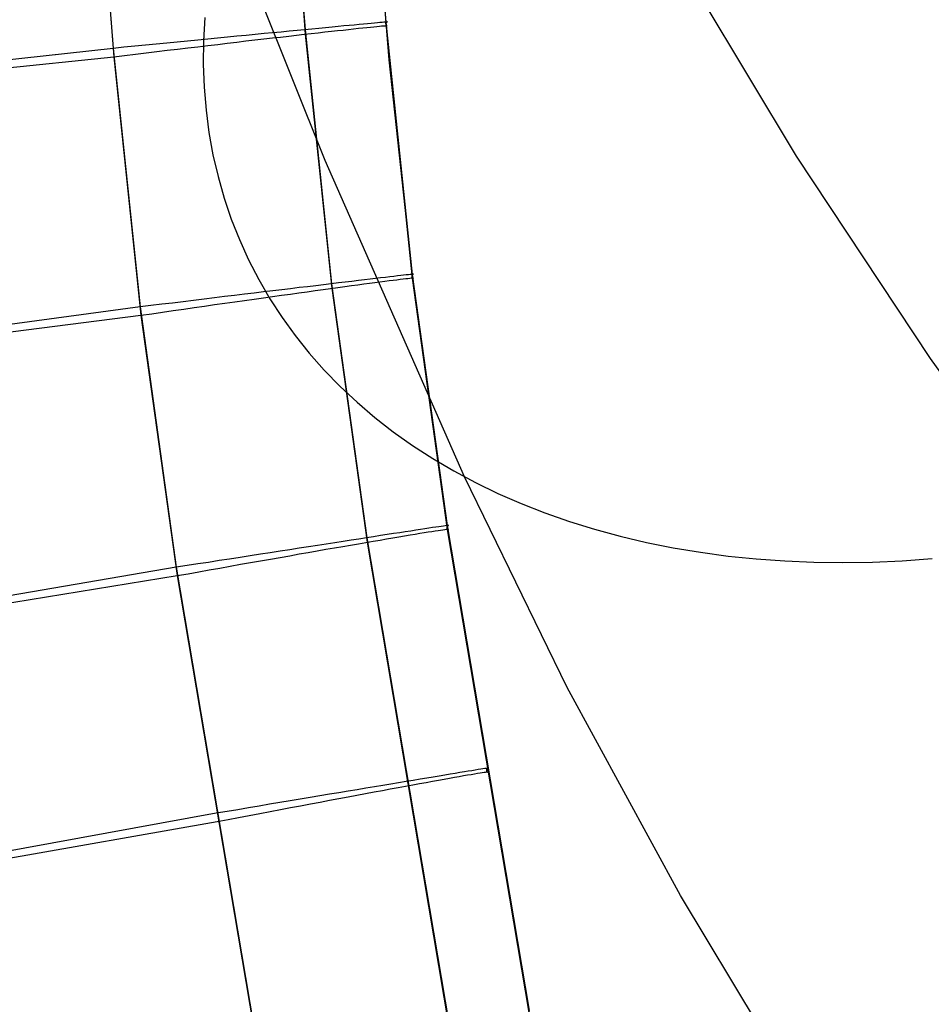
# Model space of a CAD drawing. Header units: millimetres. Extents: x 119 to 175.9, y -203.1 to -153.8.
# Tile 25 of 256: x 127.2 to 128.2, y -194 to -192.9. Entities that reach past the tile are written whole.
import ezdxf

# ---------------------------------------------------------------- set-up
doc = ezdxf.new("R2010")
doc.units = ezdxf.units.MM
doc.header["$MEASUREMENT"] = 0
doc.layers.add('Layer 01', color=5, linetype='Continuous', true_color=0x0000ff)

msp = doc.modelspace()

# ---------------------------------------------------------------- linework, layer by layer
at = {"layer": 'Layer 01'}
for p, q in [((127.4344, -191.8854, 35.1735), (127.515, -192.929, 35.1748)), ((127.4347, -191.89, 31.4553), (127.5153, -192.9336, 31.4566)), ((127.521, -191.8804, 34.9122), (127.6013, -192.9209, 34.9136)), ((127.521, -191.8846, 31.7161), (127.6014, -192.9251, 31.7174)), ((127.2291, -191.8978, 35.2816), (127.3103, -192.9489, 35.2829)), ((127.2298, -191.9067, 31.3473), (127.3111, -192.9578, 31.3487)), ((127.6048, -192.9612, 34.939), (127.524, -191.9285, 34.9377)), ((127.5366, -193.0684, 26.9135), (127.3962, -192.7184, 27.2505)), ((128.0394, -193.0638, 24.9052), (127.9076, -192.8445, 25.137)), ((127.408, -192.9159, 25.9831), (127.4066, -192.941, 26.0063)), ((127.5065, -192.9298, 35.1837), (127.4981, -192.9306, 35.192)), ((127.5146, -192.9291, 35.1751), (127.5065, -192.9298, 35.1837)), ((127.5223, -192.9283, 35.1663), (127.5146, -192.9291, 35.1751)), ((127.515, -192.929, 35.1748), (127.5432, -193.2001, 35.1752)), ((127.5298, -192.9276, 35.1571), (127.5223, -192.9283, 35.1663)), ((127.5369, -192.9269, 35.1477), (127.5298, -192.9276, 35.1571)), ((127.5438, -192.9262, 35.1381), (127.5369, -192.9269, 35.1477)), ((127.5431, -192.9306, 31.4938), (127.5495, -192.9299, 31.5036)), ((127.5502, -192.9256, 35.1282), (127.5438, -192.9262, 35.1381)), ((127.5495, -192.9299, 31.5036), (127.5557, -192.9293, 31.5137)), ((127.5564, -192.925, 35.1181), (127.5502, -192.9256, 35.1282)), ((127.5557, -192.9293, 31.5137), (127.5614, -192.9286, 31.524)), ((127.5622, -192.9245, 35.1078), (127.5564, -192.925, 35.1181)), ((127.5614, -192.9286, 31.524), (127.5668, -192.928, 31.5344)), ((127.5676, -192.924, 35.0973), (127.5622, -192.9245, 35.1078)), ((127.5668, -192.928, 31.5344), (127.5719, -192.9275, 31.5451)), ((127.5726, -192.9235, 35.0866), (127.5676, -192.924, 35.0973)), ((127.5719, -192.9275, 31.5451), (127.5766, -192.927, 31.5559)), ((127.5773, -192.923, 35.0758), (127.5726, -192.9235, 35.0866)), ((127.5766, -192.927, 31.5559), (127.5809, -192.9266, 31.5668)), ((127.5816, -192.9226, 35.0647), (127.5773, -192.923, 35.0758)), ((127.5809, -192.9266, 31.5668), (127.5848, -192.9262, 31.5779)), ((127.5855, -192.9223, 35.0536), (127.5816, -192.9226, 35.0647)), ((127.5848, -192.9262, 31.5779), (127.5884, -192.9258, 31.5892)), ((127.5891, -192.9219, 35.0423), (127.5855, -192.9223, 35.0536)), ((127.5884, -192.9258, 31.5892), (127.5916, -192.9255, 31.6005)), ((127.5922, -192.9216, 35.0309), (127.5891, -192.9219, 35.0423)), ((127.5916, -192.9255, 31.6005), (127.5943, -192.9253, 31.612)), ((127.5949, -192.9214, 35.0194), (127.5922, -192.9216, 35.0309)), ((127.5943, -192.9253, 31.612), (127.5967, -192.925, 31.6235)), ((127.5973, -192.9212, 35.0078), (127.5949, -192.9214, 35.0194)), ((127.5967, -192.925, 31.6235), (127.5987, -192.9249, 31.6352)), ((127.5992, -192.921, 34.9961), (127.5973, -192.9212, 35.0078)), ((127.5987, -192.9249, 31.6352), (127.6003, -192.9248, 31.6468)), ((127.6007, -192.9209, 34.9844), (127.5992, -192.921, 34.9961)), ((127.6003, -192.9248, 31.6468), (127.6015, -192.9247, 31.6586)), ((127.6019, -192.9208, 34.9726), (127.6007, -192.9209, 34.9844)), ((127.6013, -192.9209, 34.9136), (127.6023, -192.9208, 34.9254)), ((127.6013, -192.9209, 34.9136), (127.6294, -193.19, 34.9139)), ((127.6014, -192.9251, 31.7174), (127.6013, -192.9209, 34.9136)), ((127.6022, -192.925, 31.7057), (127.6014, -192.9251, 31.7174)), ((127.6014, -192.9251, 31.7174), (127.6294, -193.1942, 31.7178)), ((127.6015, -192.9247, 31.6586), (127.6023, -192.9247, 31.6703)), ((127.6026, -192.9207, 34.9608), (127.6019, -192.9208, 34.9726)), ((127.6026, -192.9248, 31.6939), (127.6022, -192.925, 31.7057)), ((127.6023, -192.9208, 34.9254), (127.6028, -192.9207, 34.9372)), ((127.6023, -192.9247, 31.6703), (127.6026, -192.9247, 31.6821)), ((127.6029, -192.9207, 34.949), (127.6026, -192.9207, 34.9608)), ((127.6026, -192.9247, 31.6821), (127.6026, -192.9248, 31.6939)), ((127.6028, -192.9207, 34.9372), (127.6029, -192.9207, 34.949)), ((127.4006, -192.9401, 35.2573), (127.3898, -192.9411, 35.2619)), ((127.4113, -192.939, 35.2524), (127.4006, -192.9401, 35.2573)), ((127.4218, -192.938, 35.2471), (127.4113, -192.939, 35.2524)), ((127.4322, -192.937, 35.2414), (127.4218, -192.938, 35.2471)), ((127.4423, -192.936, 35.2353), (127.4322, -192.937, 35.2414)), ((127.4522, -192.9351, 35.229), (127.4423, -192.936, 35.2353)), ((127.452, -192.941, 31.4031), (127.4616, -192.9399, 31.4098)), ((127.4619, -192.9341, 35.2222), (127.4522, -192.9351, 35.229)), ((127.4616, -192.9399, 31.4098), (127.471, -192.9388, 31.4169)), ((127.4713, -192.9332, 35.2152), (127.4619, -192.9341, 35.2222)), ((127.471, -192.9388, 31.4169), (127.4802, -192.9378, 31.4243)), ((127.4805, -192.9323, 35.2078), (127.4713, -192.9332, 35.2152)), ((127.4802, -192.9378, 31.4243), (127.489, -192.9368, 31.432)), ((127.4894, -192.9315, 35.2001), (127.4805, -192.9323, 35.2078)), ((127.489, -192.9368, 31.432), (127.4976, -192.9358, 31.44)), ((127.4981, -192.9306, 35.192), (127.4894, -192.9315, 35.2001)), ((127.4976, -192.9358, 31.44), (127.506, -192.9348, 31.4483)), ((127.506, -192.9348, 31.4483), (127.514, -192.9339, 31.4569)), ((127.514, -192.9339, 31.4569), (127.5217, -192.933, 31.4657)), ((127.5153, -192.9336, 31.4566), (127.5435, -193.2047, 31.457)), ((127.5217, -192.933, 31.4657), (127.5292, -192.9322, 31.4748)), ((127.5292, -192.9322, 31.4748), (127.5363, -192.9314, 31.4842)), ((127.5363, -192.9314, 31.4842), (127.5431, -192.9306, 31.4938)), ((127.3103, -192.9489, 35.2829), (126.7272, -193.014, 35.2829)), ((127.3219, -192.9477, 35.2811), (127.3103, -192.9489, 35.2829)), ((127.3103, -192.9489, 35.2829), (127.339, -193.2247, 35.2833)), ((127.3335, -192.9466, 35.2789), (127.3219, -192.9477, 35.2811)), ((127.3449, -192.9455, 35.2763), (127.3335, -192.9466, 35.2789)), ((127.3563, -192.9444, 35.2733), (127.3449, -192.9455, 35.2763)), ((127.3676, -192.9433, 35.2699), (127.3563, -192.9444, 35.2733)), ((127.3568, -192.9523, 31.3585), (127.368, -192.9509, 31.362)), ((127.3788, -192.9422, 35.2661), (127.3676, -192.9433, 35.2699)), ((127.368, -192.9509, 31.362), (127.3791, -192.9496, 31.3658)), ((127.3898, -192.9411, 35.2619), (127.3788, -192.9422, 35.2661)), ((127.3791, -192.9496, 31.3658), (127.39, -192.9483, 31.3701)), ((127.39, -192.9483, 31.3701), (127.4008, -192.9471, 31.3747)), ((127.4008, -192.9471, 31.3747), (127.4114, -192.9458, 31.3796)), ((127.4066, -192.941, 26.0063), (127.4064, -192.9658, 26.0297)), ((127.4114, -192.9458, 31.3796), (127.4219, -192.9446, 31.385)), ((127.4219, -192.9446, 31.385), (127.4321, -192.9434, 31.3907)), ((127.4321, -192.9434, 31.3907), (127.4422, -192.9422, 31.3967)), ((127.4422, -192.9422, 31.3967), (127.452, -192.941, 31.4031)), ((126.7272, -193.0191, 31.3488), (127.3111, -192.9578, 31.3487)), ((127.3111, -192.9578, 31.3487), (127.3226, -192.9564, 31.3505)), ((127.3111, -192.9578, 31.3487), (127.3399, -193.2336, 31.349)), ((127.3226, -192.9564, 31.3505), (127.3341, -192.955, 31.3528)), ((127.3341, -192.955, 31.3528), (127.3455, -192.9536, 31.3555)), ((127.3455, -192.9536, 31.3555), (127.3568, -192.9523, 31.3585)), ((127.6311, -193.2041, 34.9393), (127.6048, -192.9612, 34.939)), ((127.4064, -192.9658, 26.0297), (127.4073, -192.9904, 26.0533)), ((127.4073, -192.9904, 26.0533), (127.4094, -193.0147, 26.0772)), ((127.4094, -193.0147, 26.0772), (127.4125, -193.0387, 26.1013)), ((127.4125, -193.0387, 26.1013), (127.4168, -193.0624, 26.1255)), ((127.4168, -193.0624, 26.1255), (127.4222, -193.0857, 26.1499)), ((128.1821, -193.2798, 24.6768), (128.0394, -193.0638, 24.9052)), ((127.6852, -193.4061, 26.5676), (127.5366, -193.0684, 26.9135)), ((127.4222, -193.0857, 26.1499), (127.4287, -193.1086, 26.1744)), ((127.4287, -193.1086, 26.1744), (127.4364, -193.131, 26.199)), ((127.4364, -193.131, 26.199), (127.4451, -193.153, 26.2236)), ((127.4451, -193.153, 26.2236), (127.4549, -193.1746, 26.2482)), ((127.4549, -193.1746, 26.2482), (127.4657, -193.1956, 26.2728)), ((127.6054, -193.1927, 35.0761), (127.6007, -193.1933, 35.087)), ((127.6097, -193.1922, 35.0651), (127.6054, -193.1927, 35.0761)), ((127.6136, -193.1917, 35.0539), (127.6097, -193.1922, 35.0651)), ((127.6171, -193.1913, 35.0427), (127.6136, -193.1917, 35.0539)), ((127.6202, -193.191, 35.0313), (127.6171, -193.1913, 35.0427)), ((127.623, -193.1906, 35.0197), (127.6202, -193.191, 35.0313)), ((127.6253, -193.1904, 35.0082), (127.623, -193.1906, 35.0197)), ((127.6272, -193.1901, 34.9965), (127.6253, -193.1904, 35.0082)), ((127.6288, -193.19, 34.9848), (127.6272, -193.1901, 34.9965)), ((127.6299, -193.1899, 34.973), (127.6288, -193.19, 34.9848)), ((127.6294, -193.19, 34.9139), (127.6303, -193.1899, 34.9257)), ((127.6294, -193.19, 34.9139), (127.6667, -193.4581, 34.9143)), ((127.6294, -193.1942, 31.7178), (127.6294, -193.19, 34.9139)), ((127.6306, -193.1898, 34.9612), (127.6299, -193.1899, 34.973)), ((127.6303, -193.1899, 34.9257), (127.6308, -193.1898, 34.9375)), ((127.6309, -193.1898, 34.9494), (127.6306, -193.1898, 34.9612)), ((127.6308, -193.1898, 34.9375), (127.6309, -193.1898, 34.9494)), ((127.4657, -193.1956, 26.2728), (127.4776, -193.2161, 26.2974)), ((127.5177, -193.2032, 35.2004), (127.5088, -193.2042, 35.2081)), ((127.5264, -193.2021, 35.1924), (127.5177, -193.2032, 35.2004)), ((127.5347, -193.2011, 35.1841), (127.5264, -193.2021, 35.1924)), ((127.5428, -193.2002, 35.1755), (127.5347, -193.2011, 35.1841)), ((127.5506, -193.1992, 35.1666), (127.5428, -193.2002, 35.1755)), ((127.5432, -193.2001, 35.1752), (127.581, -193.4711, 35.1755)), ((127.55, -193.204, 31.4661), (127.5574, -193.203, 31.4752)), ((127.558, -193.1983, 35.1575), (127.5506, -193.1992, 35.1666)), ((127.5574, -193.203, 31.4752), (127.5645, -193.202, 31.4845)), ((127.5651, -193.1975, 35.1481), (127.558, -193.1983, 35.1575)), ((127.5645, -193.202, 31.4845), (127.5712, -193.2011, 31.4941)), ((127.5719, -193.1967, 35.1384), (127.5651, -193.1975, 35.1481)), ((127.5712, -193.2011, 31.4941), (127.5777, -193.2002, 31.504)), ((127.5784, -193.1959, 35.1285), (127.5719, -193.1967, 35.1384)), ((127.5777, -193.2002, 31.504), (127.5838, -193.1994, 31.514)), ((127.5845, -193.1952, 35.1184), (127.5784, -193.1959, 35.1285)), ((127.5838, -193.1994, 31.514), (127.5895, -193.1987, 31.5243)), ((127.5903, -193.1945, 35.1081), (127.5845, -193.1952, 35.1184)), ((127.5895, -193.1987, 31.5243), (127.5949, -193.1979, 31.5348)), ((127.5957, -193.1939, 35.0976), (127.5903, -193.1945, 35.1081)), ((127.5949, -193.1979, 31.5348), (127.6, -193.1973, 31.5454)), ((127.6007, -193.1933, 35.087), (127.5957, -193.1939, 35.0976)), ((127.6, -193.1973, 31.5454), (127.6046, -193.1967, 31.5562)), ((127.6046, -193.1967, 31.5562), (127.6089, -193.1961, 31.5672)), ((127.6089, -193.1961, 31.5672), (127.6129, -193.1957, 31.5783)), ((127.6129, -193.1957, 31.5783), (127.6164, -193.1952, 31.5895)), ((127.6164, -193.1952, 31.5895), (127.6196, -193.1948, 31.6009)), ((127.6196, -193.1948, 31.6009), (127.6224, -193.1945, 31.6123)), ((127.6224, -193.1945, 31.6123), (127.6247, -193.1943, 31.6239)), ((127.6247, -193.1943, 31.6239), (127.6267, -193.194, 31.6355)), ((127.6267, -193.194, 31.6355), (127.6283, -193.1939, 31.6472)), ((127.6283, -193.1939, 31.6472), (127.6295, -193.1938, 31.6589)), ((127.6302, -193.194, 31.706), (127.6294, -193.1942, 31.7178)), ((127.6294, -193.1942, 31.7178), (127.6667, -193.4623, 31.7181)), ((127.6295, -193.1938, 31.6589), (127.6303, -193.1938, 31.6707)), ((127.6306, -193.1939, 31.6943), (127.6302, -193.194, 31.706)), ((127.6303, -193.1938, 31.6707), (127.6306, -193.1938, 31.6825)), ((127.6306, -193.1938, 31.6825), (127.6306, -193.1939, 31.6943)), ((127.4398, -193.2126, 35.2527), (127.4291, -193.2138, 35.2577)), ((127.4503, -193.2113, 35.2474), (127.4398, -193.2126, 35.2527)), ((127.4606, -193.2101, 35.2417), (127.4503, -193.2113, 35.2474)), ((127.4707, -193.2088, 35.2357), (127.4606, -193.2101, 35.2417)), ((127.4706, -193.215, 31.3971), (127.4805, -193.2136, 31.4035)), ((127.4806, -193.2076, 35.2293), (127.4707, -193.2088, 35.2357)), ((127.4805, -193.2136, 31.4035), (127.49, -193.2123, 31.4102)), ((127.4902, -193.2065, 35.2226), (127.4806, -193.2076, 35.2293)), ((127.49, -193.2123, 31.4102), (127.4994, -193.211, 31.4173)), ((127.4997, -193.2054, 35.2155), (127.4902, -193.2065, 35.2226)), ((127.4994, -193.211, 31.4173), (127.5085, -193.2097, 31.4246)), ((127.5088, -193.2042, 35.2081), (127.4997, -193.2054, 35.2155)), ((127.5085, -193.2097, 31.4246), (127.5173, -193.2085, 31.4323)), ((127.5173, -193.2085, 31.4323), (127.5259, -193.2073, 31.4403)), ((127.5259, -193.2073, 31.4403), (127.5342, -193.2061, 31.4486)), ((127.5342, -193.2061, 31.4486), (127.5422, -193.205, 31.4572)), ((127.5422, -193.205, 31.4572), (127.55, -193.204, 31.4661)), ((127.5435, -193.2047, 31.457), (127.5813, -193.4757, 31.4573)), ((127.6648, -193.446, 34.9396), (127.6311, -193.2041, 34.9393)), ((127.3506, -193.2233, 35.2815), (127.339, -193.2247, 35.2833)), ((127.3622, -193.2219, 35.2792), (127.3506, -193.2233, 35.2815)), ((127.3736, -193.2206, 35.2766), (127.3622, -193.2219, 35.2792)), ((127.385, -193.2192, 35.2736), (127.3736, -193.2206, 35.2766)), ((127.3962, -193.2178, 35.2702), (127.385, -193.2192, 35.2736)), ((127.4073, -193.2165, 35.2664), (127.3962, -193.2178, 35.2702)), ((127.3967, -193.2255, 31.3624), (127.4078, -193.2239, 31.3662)), ((127.4183, -193.2152, 35.2622), (127.4073, -193.2165, 35.2664)), ((127.4078, -193.2239, 31.3662), (127.4186, -193.2223, 31.3704)), ((127.4291, -193.2138, 35.2577), (127.4183, -193.2152, 35.2622)), ((127.4186, -193.2223, 31.3704), (127.4294, -193.2208, 31.375)), ((127.4294, -193.2208, 31.375), (127.44, -193.2193, 31.38)), ((127.44, -193.2193, 31.38), (127.4504, -193.2179, 31.3853)), ((127.4504, -193.2179, 31.3853), (127.4606, -193.2164, 31.391)), ((127.4606, -193.2164, 31.391), (127.4706, -193.215, 31.3971)), ((127.4776, -193.2161, 26.2974), (127.4906, -193.236, 26.3219)), ((127.339, -193.2247, 35.2833), (126.7576, -193.3035, 35.2833)), ((126.7576, -193.3085, 31.3492), (127.3399, -193.2336, 31.349)), ((127.339, -193.2247, 35.2833), (127.3777, -193.5026, 35.2836)), ((127.3399, -193.2336, 31.349), (127.3515, -193.232, 31.3509)), ((127.3399, -193.2336, 31.349), (127.3788, -193.5114, 31.3494)), ((127.3515, -193.232, 31.3509), (127.3629, -193.2303, 31.3532)), ((127.3629, -193.2303, 31.3532), (127.3743, -193.2287, 31.3558)), ((127.3743, -193.2287, 31.3558), (127.3856, -193.2271, 31.3589)), ((127.3856, -193.2271, 31.3589), (127.3967, -193.2255, 31.3624)), ((127.4906, -193.236, 26.3219), (127.5046, -193.2554, 26.3463)), ((127.5046, -193.2554, 26.3463), (127.5196, -193.2741, 26.3706)), ((127.5196, -193.2741, 26.3706), (127.5356, -193.2922, 26.3947)), ((128.3355, -193.4924, 24.4521), (128.1821, -193.2798, 24.6768)), ((127.5356, -193.2922, 26.3947), (127.5526, -193.3097, 26.4186)), ((127.5526, -193.3097, 26.4186), (127.5705, -193.3265, 26.4423)), ((127.5705, -193.3265, 26.4423), (127.5894, -193.3426, 26.4658)), ((127.5894, -193.3426, 26.4658), (127.6092, -193.358, 26.489)), ((127.6092, -193.358, 26.489), (127.6298, -193.3727, 26.5118)), ((127.6298, -193.3727, 26.5118), (127.6513, -193.3866, 26.5344)), ((127.6513, -193.3866, 26.5344), (127.6737, -193.3998, 26.5566)), ((127.6737, -193.3998, 26.5566), (127.6969, -193.4122, 26.5784)), ((127.7948, -193.6309, 26.3299), (127.6852, -193.4061, 26.5676)), ((127.6969, -193.4122, 26.5784), (127.7208, -193.4238, 26.5998)), ((127.7208, -193.4238, 26.5998), (127.7455, -193.4346, 26.6208)), ((127.7455, -193.4346, 26.6208), (127.7709, -193.4446, 26.6413)), ((127.7709, -193.4446, 26.6413), (127.797, -193.4537, 26.6613)), ((127.7516, -193.9625, 34.9403), (127.6648, -193.446, 34.9396)), ((127.797, -193.4537, 26.6613), (127.8238, -193.462, 26.6808)), ((127.616, -193.4657, 35.1289), (127.6095, -193.4667, 35.1388)), ((127.622, -193.4648, 35.1188), (127.616, -193.4657, 35.1289)), ((127.6278, -193.4639, 35.1085), (127.622, -193.4648, 35.1188)), ((127.6332, -193.4631, 35.098), (127.6278, -193.4639, 35.1085)), ((127.6382, -193.4623, 35.0873), (127.6332, -193.4631, 35.098)), ((127.6374, -193.4663, 31.5458), (127.6421, -193.4656, 31.5566)), ((127.6428, -193.4616, 35.0764), (127.6382, -193.4623, 35.0873)), ((127.6421, -193.4656, 31.5566), (127.6464, -193.4649, 31.5675)), ((127.6471, -193.4609, 35.0654), (127.6428, -193.4616, 35.0764)), ((127.6464, -193.4649, 31.5675), (127.6503, -193.4643, 31.5786)), ((127.651, -193.4603, 35.0543), (127.6471, -193.4609, 35.0654)), ((127.6503, -193.4643, 31.5786), (127.6538, -193.4637, 31.5899)), ((127.6545, -193.4598, 35.043), (127.651, -193.4603, 35.0543)), ((127.6538, -193.4637, 31.5899), (127.6569, -193.4632, 31.6012)), ((127.6576, -193.4593, 35.0316), (127.6545, -193.4598, 35.043)), ((127.6569, -193.4632, 31.6012), (127.6597, -193.4628, 31.6127)), ((127.6603, -193.4589, 35.0201), (127.6576, -193.4593, 35.0316)), ((127.6597, -193.4628, 31.6127), (127.6621, -193.4625, 31.6242)), ((127.6626, -193.4586, 35.0085), (127.6603, -193.4589, 35.0201)), ((127.6621, -193.4625, 31.6242), (127.664, -193.4622, 31.6358)), ((127.6646, -193.4583, 34.9968), (127.6626, -193.4586, 35.0085)), ((127.664, -193.4622, 31.6358), (127.6656, -193.462, 31.6475)), ((127.6661, -193.4581, 34.9851), (127.6646, -193.4583, 34.9968)), ((127.6656, -193.462, 31.6475), (127.6668, -193.4619, 31.6593)), ((127.6672, -193.4579, 34.9733), (127.6661, -193.4581, 34.9851)), ((127.6667, -193.4581, 34.9143), (127.6676, -193.4579, 34.9261)), ((127.6667, -193.4581, 34.9143), (127.754, -193.9756, 34.9149)), ((127.6667, -193.4623, 31.7181), (127.6667, -193.4581, 34.9143)), ((127.6675, -193.4621, 31.7064), (127.6667, -193.4623, 31.7181)), ((127.6667, -193.4623, 31.7181), (127.754, -193.9798, 31.7188)), ((127.6668, -193.4619, 31.6593), (127.6676, -193.4618, 31.671)), ((127.6679, -193.4578, 34.9615), (127.6672, -193.4579, 34.9733)), ((127.6679, -193.4619, 31.6946), (127.6675, -193.4621, 31.7064)), ((127.6676, -193.4579, 34.9261), (127.6681, -193.4578, 34.9379)), ((127.6676, -193.4618, 31.671), (127.668, -193.4618, 31.6828)), ((127.6682, -193.4578, 34.9497), (127.6679, -193.4578, 34.9615)), ((127.668, -193.4618, 31.6828), (127.6679, -193.4619, 31.6946)), ((127.6681, -193.4578, 34.9379), (127.6682, -193.4578, 34.9497)), ((127.8238, -193.462, 26.6808), (127.8512, -193.4695, 26.6998)), ((127.5467, -193.4764, 35.2085), (127.5376, -193.4778, 35.2159)), ((127.5556, -193.475, 35.2008), (127.5467, -193.4764, 35.2085)), ((127.5642, -193.4737, 35.1927), (127.5556, -193.475, 35.2008)), ((127.5725, -193.4724, 35.1844), (127.5642, -193.4737, 35.1927)), ((127.572, -193.4774, 31.449), (127.58, -193.476, 31.4576)), ((127.5805, -193.4712, 35.1758), (127.5725, -193.4724, 35.1844)), ((127.58, -193.476, 31.4576), (127.5877, -193.4747, 31.4664)), ((127.5882, -193.47, 35.167), (127.5805, -193.4712, 35.1758)), ((127.581, -193.4711, 35.1755), (127.6686, -193.9907, 35.1762)), ((127.5813, -193.4757, 31.4573), (127.6689, -193.9953, 31.458)), ((127.5877, -193.4747, 31.4664), (127.595, -193.4735, 31.4755)), ((127.5957, -193.4688, 35.1578), (127.5882, -193.47, 35.167)), ((127.595, -193.4735, 31.4755), (127.6021, -193.4723, 31.4849)), ((127.6028, -193.4677, 35.1484), (127.5957, -193.4688, 35.1578)), ((127.6021, -193.4723, 31.4849), (127.6088, -193.4711, 31.4945)), ((127.6095, -193.4667, 35.1388), (127.6028, -193.4677, 35.1484)), ((127.6088, -193.4711, 31.4945), (127.6152, -193.47, 31.5043)), ((127.6152, -193.47, 31.5043), (127.6213, -193.469, 31.5144)), ((127.6213, -193.469, 31.5144), (127.627, -193.4681, 31.5247)), ((127.627, -193.4681, 31.5247), (127.6324, -193.4672, 31.5351)), ((127.6324, -193.4672, 31.5351), (127.6374, -193.4663, 31.5458)), ((127.8512, -193.4695, 26.6998), (127.8791, -193.4761, 26.7182)), ((127.8791, -193.4761, 26.7182), (127.9077, -193.4818, 26.736)), ((127.4885, -193.4854, 35.2478), (127.478, -193.487, 35.2531)), ((127.4987, -193.4838, 35.2421), (127.4885, -193.4854, 35.2478)), ((127.5088, -193.4823, 35.236), (127.4987, -193.4838, 35.2421)), ((127.5186, -193.4807, 35.2297), (127.5088, -193.4823, 35.236)), ((127.5088, -193.4884, 31.3974), (127.5185, -193.4867, 31.4038)), ((127.5185, -193.4867, 31.4038), (127.528, -193.485, 31.4105)), ((127.5282, -193.4792, 35.2229), (127.5186, -193.4807, 35.2297)), ((127.528, -193.485, 31.4105), (127.5373, -193.4834, 31.4176)), ((127.5376, -193.4778, 35.2159), (127.5282, -193.4792, 35.2229)), ((127.5373, -193.4834, 31.4176), (127.5464, -193.4819, 31.425)), ((127.5464, -193.4819, 31.425), (127.5552, -193.4803, 31.4327)), ((127.5552, -193.4803, 31.4327), (127.5637, -193.4788, 31.4407)), ((127.5637, -193.4788, 31.4407), (127.572, -193.4774, 31.449)), ((127.9077, -193.4818, 26.736), (127.9368, -193.4866, 26.7533)), ((127.9368, -193.4866, 26.7533), (127.9663, -193.4906, 26.7699)), ((127.4121, -193.4973, 35.277), (127.4007, -193.499, 35.2796)), ((127.4234, -193.4955, 35.274), (127.4121, -193.4973, 35.277)), ((127.4346, -193.4938, 35.2706), (127.4234, -193.4955, 35.274)), ((127.4457, -193.492, 35.2668), (127.4346, -193.4938, 35.2706)), ((127.4566, -193.4904, 35.2626), (127.4457, -193.492, 35.2668)), ((127.4674, -193.4887, 35.258), (127.4566, -193.4904, 35.2626)), ((127.457, -193.4975, 31.3708), (127.4677, -193.4956, 31.3754)), ((127.478, -193.487, 35.2531), (127.4674, -193.4887, 35.258)), ((127.4677, -193.4956, 31.3754), (127.4783, -193.4938, 31.3803)), ((127.4783, -193.4938, 31.3803), (127.4886, -193.492, 31.3857)), ((127.4886, -193.492, 31.3857), (127.4988, -193.4902, 31.3914)), ((127.4988, -193.4902, 31.3914), (127.5088, -193.4884, 31.3974)), ((127.9663, -193.4906, 26.7699), (127.9963, -193.4937, 26.7859)), ((127.9963, -193.4937, 26.7859), (128.0268, -193.4958, 26.8012)), ((128.0268, -193.4958, 26.8012), (128.0576, -193.4971, 26.8158)), ((128.0576, -193.4971, 26.8158), (128.0888, -193.4975, 26.8298)), ((128.0888, -193.4975, 26.8298), (128.1202, -193.497, 26.843)), ((128.1202, -193.497, 26.843), (128.152, -193.4956, 26.8555)), ((128.152, -193.4956, 26.8555), (128.184, -193.4933, 26.8673)), ((127.3777, -193.5026, 35.2836), (126.7993, -193.601, 35.2837)), ((127.3893, -193.5008, 35.2818), (127.3777, -193.5026, 35.2836)), ((127.3777, -193.5026, 35.2836), (127.4662, -194.0271, 35.2843)), ((127.4007, -193.499, 35.2796), (127.3893, -193.5008, 35.2818)), ((127.3902, -193.5094, 31.3513), (127.4016, -193.5074, 31.3535)), ((127.4016, -193.5074, 31.3535), (127.4129, -193.5054, 31.3562)), ((127.4129, -193.5054, 31.3562), (127.4241, -193.5034, 31.3593)), ((127.4241, -193.5034, 31.3593), (127.4352, -193.5014, 31.3627)), ((127.4352, -193.5014, 31.3627), (127.4462, -193.4994, 31.3665)), ((127.4462, -193.4994, 31.3665), (127.457, -193.4975, 31.3708)), ((126.7993, -193.6061, 31.3495), (127.3788, -193.5114, 31.3494)), ((127.3788, -193.5114, 31.3494), (127.3902, -193.5094, 31.3513)), ((127.3788, -193.5114, 31.3494), (127.4673, -194.0359, 31.3501)), ((127.9156, -193.8529, 26.0952), (127.7948, -193.6309, 26.3299)), ((127.7024, -193.718, 35.0204), (127.6997, -193.7185, 35.0319)), ((127.7047, -193.7177, 35.0088), (127.7024, -193.718, 35.0204)), ((127.7067, -193.7174, 34.9972), (127.7047, -193.7177, 35.0088)), ((127.7082, -193.7171, 34.9854), (127.7067, -193.7174, 34.9972)), ((127.7093, -193.7169, 34.9737), (127.7082, -193.7171, 34.9854)), ((127.7088, -193.7171, 34.9146), (127.7097, -193.7169, 34.9264)), ((127.7088, -193.7214, 31.7185), (127.7088, -193.7171, 34.9146)), ((127.71, -193.7168, 34.9619), (127.7093, -193.7169, 34.9737)), ((127.7097, -193.7169, 34.9264), (127.7102, -193.7168, 34.9382)), ((127.7103, -193.7168, 34.95), (127.71, -193.7168, 34.9619)), ((127.7102, -193.7168, 34.9382), (127.7103, -193.7168, 34.95)), ((127.645, -193.7275, 35.1487), (127.6379, -193.7287, 35.1581)), ((127.6517, -193.7264, 35.1391), (127.645, -193.7275, 35.1487)), ((127.6581, -193.7253, 35.1292), (127.6517, -193.7264, 35.1391)), ((127.6642, -193.7243, 35.1191), (127.6581, -193.7253, 35.1292)), ((127.6635, -193.7286, 31.5147), (127.6692, -193.7276, 31.525)), ((127.6699, -193.7234, 35.1088), (127.6642, -193.7243, 35.1191)), ((127.6692, -193.7276, 31.525), (127.6745, -193.7266, 31.5354)), ((127.6753, -193.7225, 35.0983), (127.6699, -193.7234, 35.1088)), ((127.6745, -193.7266, 31.5354), (127.6796, -193.7257, 31.5461)), ((127.6803, -193.7217, 35.0876), (127.6753, -193.7225, 35.0983)), ((127.6796, -193.7257, 31.5461), (127.6842, -193.7249, 31.5569)), ((127.685, -193.7209, 35.0768), (127.6803, -193.7217, 35.0876)), ((127.6842, -193.7249, 31.5569), (127.6885, -193.7242, 31.5679)), ((127.6892, -193.7202, 35.0658), (127.685, -193.7209, 35.0768)), ((127.6885, -193.7242, 31.5679), (127.6924, -193.7235, 31.579)), ((127.6931, -193.7196, 35.0546), (127.6892, -193.7202, 35.0658)), ((127.6924, -193.7235, 31.579), (127.6959, -193.7229, 31.5902)), ((127.6966, -193.719, 35.0433), (127.6931, -193.7196, 35.0546)), ((127.6959, -193.7229, 31.5902), (127.699, -193.7224, 31.6016)), ((127.6997, -193.7185, 35.0319), (127.6966, -193.719, 35.0433)), ((127.699, -193.7224, 31.6016), (127.7018, -193.722, 31.613)), ((127.7018, -193.722, 31.613), (127.7041, -193.7216, 31.6246)), ((127.7041, -193.7216, 31.6246), (127.7061, -193.7213, 31.6362)), ((127.7061, -193.7213, 31.6362), (127.7077, -193.7211, 31.6479)), ((127.7077, -193.7211, 31.6479), (127.7089, -193.7209, 31.6596)), ((127.7096, -193.7211, 31.7067), (127.7088, -193.7214, 31.7185)), ((127.7089, -193.7209, 31.6596), (127.7097, -193.7209, 31.6714)), ((127.71, -193.721, 31.6949), (127.7096, -193.7211, 31.7067)), ((127.7097, -193.7209, 31.6714), (127.71, -193.7209, 31.6831)), ((127.71, -193.7209, 31.6831), (127.71, -193.721, 31.6949)), ((127.5799, -193.7384, 35.2162), (127.5706, -193.7399, 35.2233)), ((127.589, -193.7368, 35.2088), (127.5799, -193.7384, 35.2162)), ((127.5979, -193.7354, 35.2011), (127.589, -193.7368, 35.2088)), ((127.6065, -193.7339, 35.1931), (127.5979, -193.7354, 35.2011)), ((127.606, -193.7391, 31.441), (127.6143, -193.7376, 31.4493)), ((127.6148, -193.7326, 35.1848), (127.6065, -193.7339, 35.1931)), ((127.6143, -193.7376, 31.4493), (127.6222, -193.7361, 31.4579)), ((127.6228, -193.7312, 35.1762), (127.6148, -193.7326, 35.1848)), ((127.6222, -193.7361, 31.4579), (127.6299, -193.7347, 31.4667)), ((127.6305, -193.7299, 35.1673), (127.6228, -193.7312, 35.1762)), ((127.6299, -193.7347, 31.4667), (127.6372, -193.7334, 31.4759)), ((127.6379, -193.7287, 35.1581), (127.6305, -193.7299, 35.1673)), ((127.6372, -193.7334, 31.4759), (127.6443, -193.7321, 31.4852)), ((127.6443, -193.7321, 31.4852), (127.651, -193.7309, 31.4948)), ((127.651, -193.7309, 31.4948), (127.6574, -193.7297, 31.5047)), ((127.6574, -193.7297, 31.5047), (127.6635, -193.7286, 31.5147)), ((127.5205, -193.7483, 35.2534), (127.5099, -193.7501, 35.2584)), ((127.5309, -193.7466, 35.2481), (127.5205, -193.7483, 35.2534)), ((127.5411, -193.7448, 35.2424), (127.5309, -193.7466, 35.2481)), ((127.5512, -193.7432, 35.2364), (127.5411, -193.7448, 35.2424)), ((127.5412, -193.7512, 31.3917), (127.5512, -193.7493, 31.3978)), ((127.561, -193.7415, 35.23), (127.5512, -193.7432, 35.2364)), ((127.5512, -193.7493, 31.3978), (127.5609, -193.7475, 31.4041)), ((127.5609, -193.7475, 31.4041), (127.5704, -193.7457, 31.4109)), ((127.5706, -193.7399, 35.2233), (127.561, -193.7415, 35.23)), ((127.5704, -193.7457, 31.4109), (127.5797, -193.744, 31.4179)), ((127.5797, -193.744, 31.4179), (127.5887, -193.7423, 31.4253)), ((127.5887, -193.7423, 31.4253), (127.5975, -193.7407, 31.433)), ((127.5975, -193.7407, 31.433), (127.606, -193.7391, 31.441)), ((127.4547, -193.7593, 35.2773), (127.4433, -193.7612, 35.2799)), ((127.466, -193.7574, 35.2743), (127.4547, -193.7593, 35.2773)), ((127.4772, -193.7555, 35.2709), (127.466, -193.7574, 35.2743)), ((127.4882, -193.7537, 35.2671), (127.4772, -193.7555, 35.2709)), ((127.4991, -193.7519, 35.2629), (127.4882, -193.7537, 35.2671)), ((127.4887, -193.7611, 31.3669), (127.4996, -193.759, 31.3711)), ((127.5099, -193.7501, 35.2584), (127.4991, -193.7519, 35.2629)), ((127.4996, -193.759, 31.3711), (127.5102, -193.757, 31.3757)), ((127.5102, -193.757, 31.3757), (127.5207, -193.755, 31.3807)), ((127.5207, -193.755, 31.3807), (127.5311, -193.7531, 31.386)), ((127.5311, -193.7531, 31.386), (127.5412, -193.7512, 31.3917)), ((127.4203, -193.7651, 35.284), (126.8431, -193.8702, 35.284)), ((127.4319, -193.7631, 35.2822), (127.4203, -193.7651, 35.284)), ((127.4433, -193.7612, 35.2799), (127.4319, -193.7631, 35.2822)), ((127.4329, -193.7717, 31.3516), (127.4442, -193.7695, 31.3539)), ((127.4442, -193.7695, 31.3539), (127.4555, -193.7674, 31.3565)), ((127.4555, -193.7674, 31.3565), (127.4667, -193.7653, 31.3596)), ((127.4667, -193.7653, 31.3596), (127.4778, -193.7632, 31.363)), ((127.4778, -193.7632, 31.363), (127.4887, -193.7611, 31.3669)), ((126.8432, -193.8753, 31.3499), (127.4214, -193.7739, 31.3497)), ((127.4214, -193.7739, 31.3497), (127.4329, -193.7717, 31.3516)), ((128.0474, -194.072, 25.8636), (127.9156, -193.8529, 26.0952)), ((127.8505, -194.4768, 34.941), (127.7516, -193.9625, 34.9403))]:
    msp.add_line(p, q, dxfattribs=at)

doc.saveas('drawing.dxf')
